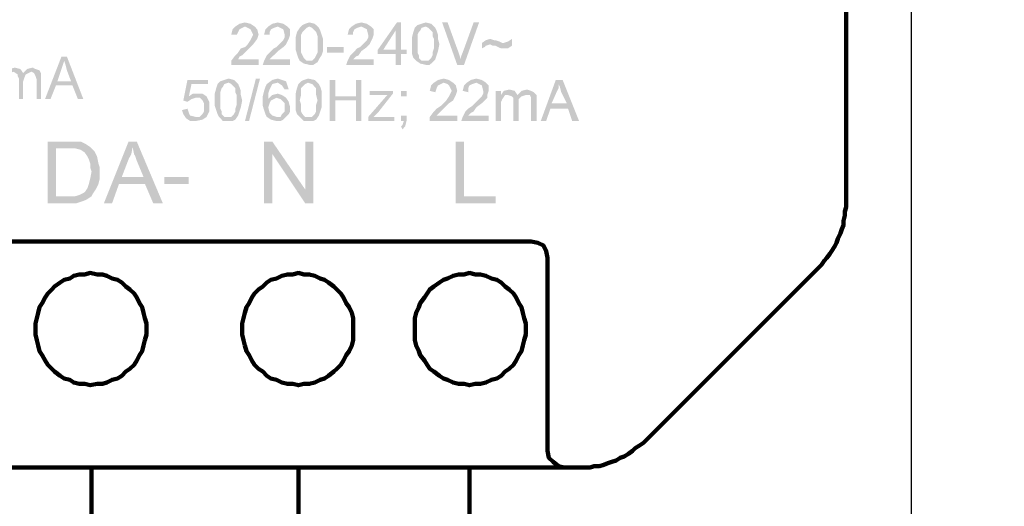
# Model space of a CAD drawing. Extents: x 171565 to 840288, y -737149 to -289557.
# Tile 23 of 59: x 420403 to 421901, y -353992 to -353251. Entities that reach past the tile are written whole.
import ezdxf

# ---------------------------------------------------------------- set-up
doc = ezdxf.new("R2010")
doc.units = 0
doc.header["$MEASUREMENT"] = 0
doc.linetypes.add('DASHED2', pattern=[0.375, 0.25, -0.125])
doc.layers.add('H', color=7, linetype='Continuous', lineweight=100)
doc.layers.add('P', color=250, linetype='Continuous', lineweight=100)

msp = doc.modelspace()

# ---------------------------------------------------------------- hatches: boundary and pattern name
at = {"layer": 'H', "linetype": 'Continuous'}
for points in [[(420766.4, -353311.6), (420766.4, -353319.9), (420724.7, -353319.9), (420724.7, -353313.7), (420731, -353305.4), (420735.2, -353301.2), (420739.3, -353294.9), (420745.6, -353292.9), (420749.7, -353288.7), (420753.9, -353282.4), (420756, -353278.3), (420758.1, -353274.1), (420753.9, -353265.8), (420749.7, -353263.7), (420745.6, -353261.6), (420741.4, -353263.7), (420737.2, -353265.8), (420735.2, -353269.9), (420733.1, -353274.1), (420724.7, -353274.1), (420726.8, -353265.8), (420731, -353261.6), (420737.2, -353257.4), (420745.6, -353255.4), (420753.9, -353257.4), (420760.2, -353261.6), (420764.3, -353265.8), (420766.4, -353274.1), (420764.3, -353280.4), (420758.1, -353288.7), (420753.9, -353292.9), (420747.7, -353299.1), (420741.4, -353305.4), (420737.2, -353307.4), (420735.2, -353311.6)], [(420814.3, -353311.6), (420814.3, -353319.9), (420772.7, -353319.9), (420774.7, -353313.7), (420778.9, -353305.4), (420783.1, -353301.2), (420789.3, -353294.9), (420793.5, -353292.9), (420797.7, -353288.7), (420803.9, -353282.4), (420806, -353278.3), (420806, -353274.1), (420803.9, -353265.8), (420799.7, -353263.7), (420795.6, -353261.6), (420789.3, -353263.7), (420785.2, -353265.8), (420783.1, -353269.9), (420783.1, -353274.1), (420774.7, -353274.1), (420776.8, -353265.8), (420781, -353261.6), (420787.2, -353257.4), (420795.6, -353255.4), (420803.9, -353257.4), (420810.2, -353261.6), (420814.3, -353265.8), (420814.3, -353274.1), (420812.2, -353280.4), (420810.2, -353284.5), (420808.1, -353288.7), (420803.9, -353292.9), (420795.6, -353299.1), (420789.3, -353305.4), (420787.2, -353307.4), (420783.1, -353311.6)], [(420831, -353288.7), (420831, -353294.9), (420831, -353301.2), (420833.1, -353305.4), (420835.2, -353309.5), (420839.3, -353313.7), (420843.5, -353313.7), (420847.7, -353313.7), (420851.8, -353309.5), (420853.9, -353305.4), (420856, -353301.2), (420856, -353294.9), (420856, -353288.7), (420856, -353280.4), (420856, -353276.2), (420853.9, -353269.9), (420851.8, -353267.9), (420847.7, -353263.7), (420843.5, -353261.6), (420839.3, -353263.7), (420835.2, -353267.9), (420833.1, -353269.9), (420831, -353274.1), (420831, -353280.4), (420831, -353288.7), (420822.7, -353288.7), (420822.7, -353278.3), (420824.7, -353269.9), (420828.9, -353263.7), (420833.1, -353259.5), (420837.2, -353257.4), (420843.5, -353255.4), (420851.8, -353257.4), (420858.1, -353263.7), (420860.2, -353267.9), (420862.2, -353274.1), (420864.3, -353280.4), (420864.3, -353288.7), (420864.3, -353299.1), (420862.2, -353305.4), (420858.1, -353311.6), (420856, -353315.8), (420849.7, -353319.9), (420843.5, -353319.9), (420835.2, -353317.9), (420828.9, -353313.7), (420826.8, -353309.5), (420824.7, -353303.3), (420822.7, -353297), (420822.7, -353288.7)], [(420941.4, -353311.6), (420941.4, -353319.9), (420899.7, -353319.9), (420901.8, -353313.7), (420906, -353305.4), (420910.2, -353301.2), (420916.4, -353294.9), (420920.6, -353292.9), (420924.7, -353288.7), (420931, -353282.4), (420933.1, -353278.3), (420933.1, -353274.1), (420931, -353265.8), (420926.8, -353263.7), (420922.7, -353261.6), (420916.4, -353263.7), (420912.2, -353265.8), (420910.2, -353269.9), (420910.2, -353274.1), (420901.8, -353274.1), (420903.9, -353265.8), (420908.1, -353261.6), (420914.3, -353257.4), (420922.7, -353255.4), (420931, -353257.4), (420937.2, -353261.6), (420941.4, -353265.8), (420941.4, -353274.1), (420939.3, -353280.4), (420935.2, -353288.7), (420931, -353292.9), (420922.7, -353299.1), (420918.5, -353305.4), (420914.3, -353307.4), (420910.2, -353311.6)], [(420974.7, -353297), (420974.7, -353267.9), (420956, -353297), (420974.7, -353297), (420974.7, -353319.9), (420974.7, -353303.3), (420947.7, -353303.3), (420947.7, -353297), (420976.8, -353255.4), (420983.1, -353255.4), (420983.1, -353297), (420991.4, -353297), (420991.4, -353303.3), (420983.1, -353303.3), (420983.1, -353319.9), (420974.7, -353319.9)], [(421008.1, -353288.7), (421008.1, -353294.9), (421008.1, -353301.2), (421010.2, -353305.4), (421010.2, -353309.5), (421014.3, -353313.7), (421020.6, -353313.7), (421024.7, -353313.7), (421028.9, -353309.5), (421031, -353305.4), (421031, -353301.2), (421033.1, -353294.9), (421033.1, -353288.7), (421033.1, -353280.4), (421031, -353276.2), (421031, -353269.9), (421028.9, -353267.9), (421024.7, -353263.7), (421020.6, -353261.6), (421014.3, -353263.7), (421012.2, -353267.9), (421010.2, -353269.9), (421008.1, -353274.1), (421008.1, -353280.4), (421008.1, -353288.7), (420999.7, -353288.7), (420999.7, -353278.3), (421001.8, -353269.9), (421003.9, -353263.7), (421008.1, -353259.5), (421014.3, -353257.4), (421020.6, -353255.4), (421028.9, -353257.4), (421035.2, -353263.7), (421037.2, -353267.9), (421039.3, -353274.1), (421039.3, -353280.4), (421041.4, -353288.7), (421039.3, -353299.1), (421037.2, -353305.4), (421035.2, -353311.6), (421031, -353315.8), (421026.8, -353319.9), (421020.6, -353319.9), (421012.2, -353317.9), (421006, -353313.7), (421001.8, -353309.5), (420999.7, -353303.3), (420999.7, -353297), (420999.7, -353288.7)], [(421068.5, -353319.9), (421045.6, -353255.4), (421053.9, -353255.4), (421070.6, -353301.2), (421072.7, -353307.4), (421072.7, -353311.6), (421076.8, -353301.2), (421093.5, -353255.4), (421101.8, -353255.4), (421078.9, -353319.9)], [(421106, -353294.9), (421106, -353286.6), (421112.2, -353282.4), (421118.5, -353280.4), (421124.7, -353282.4), (421126.8, -353282.4), (421133.1, -353284.5), (421137.2, -353286.6), (421139.3, -353286.6), (421145.6, -353284.5), (421151.8, -353280.4), (421151.8, -353290.8), (421145.6, -353294.9), (421139.3, -353294.9), (421135.2, -353294.9), (421131, -353292.9), (421126.8, -353290.8), (421122.7, -353290.8), (421118.5, -353288.7), (421112.2, -353290.8), (421110.2, -353292.9)], [(420870.6, -353292.9), (420870.6, -353301.2), (420895.6, -353301.2), (420895.6, -353292.9)], [(420460.2, -353344.9), (420481, -353344.9), (420474.7, -353328.3), (420472.7, -353319.9), (420470.6, -353313.7), (420468.5, -353319.9), (420466.4, -353326.2), (420460.2, -353344.9), (420441.4, -353372), (420466.4, -353307.4), (420474.7, -353307.4), (420499.7, -353372), (420491.4, -353372), (420483.1, -353351.2), (420458.1, -353351.2), (420449.7, -353372), (420441.4, -353372)], [(420374.7, -353372), (420374.7, -353326.2), (420381, -353326.2), (420381, -353332.4), (420387.2, -353326.2), (420395.6, -353324.1), (420403.9, -353326.2), (420408.1, -353332.4), (420414.3, -353326.2), (420422.7, -353324.1), (420426.8, -353326.2), (420433.1, -353328.3), (420435.2, -353332.4), (420435.2, -353340.8), (420435.2, -353372), (420428.9, -353372), (420428.9, -353342.9), (420426.8, -353336.6), (420424.7, -353332.4), (420420.6, -353330.4), (420412.2, -353334.5), (420410.2, -353338.7), (420408.1, -353344.9), (420408.1, -353372), (420401.8, -353372), (420401.8, -353340.8), (420399.7, -353336.6), (420399.7, -353334.5), (420393.5, -353330.4), (420387.2, -353332.4), (420383.1, -353338.7), (420381, -353342.9), (420381, -353347), (420381, -353372)], [(420649.7, -353388.7), (420658.1, -353386.6), (420660.2, -353392.9), (420662.2, -353397), (420670.6, -353399.1), (420676.8, -353399.1), (420681, -353394.9), (420683.1, -353390.8), (420683.1, -353384.5), (420683.1, -353378.3), (420681, -353374.1), (420676.8, -353369.9), (420670.6, -353369.9), (420664.3, -353372), (420658.1, -353376.2), (420651.8, -353374.1), (420658.1, -353342.9), (420689.3, -353342.9), (420689.3, -353349.1), (420664.3, -353349.1), (420660.2, -353367.9), (420666.4, -353363.7), (420672.7, -353363.7), (420681, -353363.7), (420687.2, -353367.9), (420691.4, -353376.2), (420691.4, -353384.5), (420691.4, -353390.8), (420687.2, -353399.1), (420681, -353403.3), (420670.6, -353405.4), (420662.2, -353405.4), (420656, -353401.2), (420651.8, -353394.9)], [(420708.1, -353374.1), (420708.1, -353380.4), (420708.1, -353386.6), (420710.2, -353390.8), (420710.2, -353394.9), (420714.3, -353399.1), (420720.6, -353399.1), (420724.7, -353399.1), (420728.9, -353394.9), (420731, -353390.8), (420731, -353386.6), (420733.1, -353380.4), (420733.1, -353374.1), (420733.1, -353365.8), (420731, -353361.6), (420731, -353355.4), (420728.9, -353353.3), (420724.7, -353349.1), (420720.6, -353347), (420714.3, -353349.1), (420712.2, -353353.3), (420710.2, -353355.4), (420708.1, -353361.6), (420708.1, -353365.8), (420708.1, -353374.1), (420699.7, -353374.1), (420699.7, -353363.7), (420701.8, -353355.4), (420703.9, -353349.1), (420708.1, -353344.9), (420714.3, -353342.9), (420720.6, -353340.8), (420728.9, -353342.9), (420735.2, -353349.1), (420737.2, -353353.3), (420739.3, -353359.5), (420739.3, -353365.8), (420741.4, -353374.1), (420739.3, -353384.5), (420737.2, -353390.8), (420735.2, -353397), (420731, -353403.3), (420726.8, -353405.4), (420720.6, -353405.4), (420712.2, -353405.4), (420706, -353399.1), (420703.9, -353394.9), (420701.8, -353388.7), (420699.7, -353382.4), (420699.7, -353374.1)], [(420745.6, -353405.4), (420762.2, -353340.8), (420768.5, -353340.8), (420751.8, -353405.4)], [(420781, -353384.5), (420783.1, -353392.9), (420787.2, -353397), (420793.5, -353399.1), (420799.7, -353399.1), (420801.8, -353394.9), (420806, -353390.8), (420806, -353384.5), (420806, -353378.3), (420801.8, -353374.1), (420799.7, -353372), (420793.5, -353369.9), (420789.3, -353372), (420785.2, -353374.1), (420783.1, -353378.3), (420781, -353384.5), (420812.2, -353357.4), (420806, -353357.4), (420801.8, -353351.2), (420795.6, -353347), (420787.2, -353349.1), (420785.2, -353353.3), (420783.1, -353357.4), (420781, -353363.7), (420781, -353372), (420787.2, -353365.8), (420795.6, -353363.7), (420801.8, -353365.8), (420808.1, -353369.9), (420812.2, -353376.2), (420814.3, -353384.5), (420814.3, -353390.8), (420812.2, -353394.9), (420808.1, -353399.1), (420803.9, -353403.3), (420799.7, -353405.4), (420793.5, -353405.4), (420785.2, -353403.3), (420778.9, -353399.1), (420776.8, -353394.9), (420774.7, -353388.7), (420772.7, -353382.4), (420772.7, -353376.2), (420772.7, -353367.9), (420774.7, -353359.5), (420776.8, -353353.3), (420778.9, -353349.1), (420787.2, -353342.9), (420795.6, -353340.8), (420801.8, -353342.9), (420808.1, -353344.9), (420810.2, -353351.2), (420812.2, -353357.4)], [(420828.9, -353374.1), (420831, -353380.4), (420831, -353386.6), (420831, -353390.8), (420833.1, -353394.9), (420837.2, -353399.1), (420841.4, -353399.1), (420847.7, -353399.1), (420851.8, -353394.9), (420853.9, -353390.8), (420853.9, -353386.6), (420853.9, -353380.4), (420856, -353374.1), (420853.9, -353365.8), (420853.9, -353361.6), (420853.9, -353355.4), (420851.8, -353353.3), (420847.7, -353349.1), (420841.4, -353347), (420837.2, -353349.1), (420833.1, -353353.3), (420831, -353355.4), (420831, -353361.6), (420831, -353365.8), (420828.9, -353374.1), (420822.7, -353374.1), (420822.7, -353363.7), (420824.7, -353355.4), (420826.8, -353349.1), (420831, -353344.9), (420835.2, -353342.9), (420841.4, -353340.8), (420851.8, -353342.9), (420858.1, -353349.1), (420860.2, -353353.3), (420862.2, -353359.5), (420862.2, -353365.8), (420862.2, -353374.1), (420862.2, -353384.5), (420860.2, -353390.8), (420858.1, -353397), (420853.9, -353403.3), (420849.7, -353405.4), (420841.4, -353405.4), (420835.2, -353405.4), (420828.9, -353399.1), (420824.7, -353394.9), (420822.7, -353388.7), (420822.7, -353382.4), (420822.7, -353374.1)], [(420874.7, -353405.4), (420874.7, -353342.9), (420883.1, -353342.9), (420883.1, -353367.9), (420914.3, -353367.9), (420914.3, -353342.9), (420922.7, -353342.9), (420922.7, -353405.4), (420914.3, -353405.4), (420914.3, -353374.1), (420883.1, -353374.1), (420883.1, -353405.4)], [(421068.5, -353397), (421068.5, -353405.4), (421026.8, -353405.4), (421026.8, -353399.1), (421033.1, -353390.8), (421037.2, -353386.6), (421043.5, -353382.4), (421047.7, -353378.3), (421051.8, -353374.1), (421056, -353367.9), (421058.1, -353363.7), (421060.2, -353359.5), (421056, -353351.2), (421053.9, -353349.1), (421047.7, -353347), (421043.5, -353349.1), (421039.3, -353351.2), (421037.2, -353355.4), (421035.2, -353361.6), (421026.8, -353359.5), (421028.9, -353351.2), (421033.1, -353347), (421039.3, -353342.9), (421047.7, -353340.8), (421056, -353342.9), (421062.2, -353347), (421066.4, -353351.2), (421068.5, -353359.5), (421066.4, -353365.8), (421064.3, -353369.9), (421062.2, -353374.1), (421056, -353378.3), (421049.7, -353384.5), (421043.5, -353390.8), (421041.4, -353392.9), (421037.2, -353397)], [(421116.4, -353397), (421116.4, -353405.4), (421074.7, -353405.4), (421076.8, -353399.1), (421081, -353390.8), (421085.2, -353386.6), (421091.4, -353382.4), (421095.6, -353378.3), (421099.7, -353374.1), (421106, -353367.9), (421108.1, -353363.7), (421108.1, -353359.5), (421106, -353351.2), (421101.8, -353349.1), (421097.7, -353347), (421091.4, -353349.1), (421087.2, -353351.2), (421085.2, -353355.4), (421085.2, -353361.6), (421076.8, -353359.5), (421078.9, -353351.2), (421083.1, -353347), (421089.3, -353342.9), (421097.7, -353340.8), (421106, -353342.9), (421112.2, -353347), (421116.4, -353351.2), (421116.4, -353359.5), (421114.3, -353365.8), (421114.3, -353369.9), (421110.2, -353374.1), (421106, -353378.3), (421097.7, -353384.5), (421093.5, -353390.8), (421089.3, -353392.9), (421085.2, -353397)], [(421212.2, -353378.3), (421235.2, -353378.3), (421226.8, -353361.6), (421224.7, -353353.3), (421222.7, -353349.1), (421222.7, -353355.4), (421220.6, -353359.5), (421212.2, -353378.3), (421195.6, -353405.4), (421218.5, -353342.9), (421228.9, -353342.9), (421253.9, -353405.4), (421243.5, -353405.4), (421237.2, -353386.6), (421210.2, -353386.6), (421203.9, -353405.4), (421195.6, -353405.4)], [(420933.1, -353405.4), (420933.1, -353399.1), (420962.2, -353365.8), (420951.8, -353365.8), (420935.2, -353365.8), (420935.2, -353359.5), (420970.6, -353359.5), (420970.6, -353363.7), (420947.7, -353392.9), (420941.4, -353399.1), (420951.8, -353399.1), (420972.7, -353399.1), (420972.7, -353405.4)], [(420991.4, -353367.9), (420983.1, -353367.9), (420983.1, -353359.5), (420991.4, -353359.5), (420991.4, -353367.9), (420983.1, -353405.4), (420983.1, -353397), (420991.4, -353397), (420991.4, -353405.4), (420989.3, -353413.7), (420985.2, -353417.9), (420983.1, -353413.7), (420985.2, -353411.6), (420987.2, -353405.4), (420983.1, -353405.4)], [(421126.8, -353405.4), (421126.8, -353359.5), (421135.2, -353359.5), (421135.2, -353365.8), (421139.3, -353359.5), (421147.7, -353357.4), (421156, -353359.5), (421160.2, -353365.8), (421166.4, -353359.5), (421174.7, -353357.4), (421181, -353359.5), (421185.2, -353361.6), (421189.3, -353365.8), (421189.3, -353374.1), (421189.3, -353405.4), (421181, -353405.4), (421181, -353376.2), (421181, -353369.9), (421178.9, -353365.8), (421172.7, -353365.8), (421166.4, -353367.9), (421162.2, -353372), (421162.2, -353378.3), (421162.2, -353405.4), (421153.9, -353405.4), (421153.9, -353376.2), (421153.9, -353369.9), (421151.8, -353367.9), (421145.6, -353365.8), (421141.4, -353365.8), (421137.2, -353372), (421135.2, -353376.2), (421135.2, -353380.4), (421135.2, -353405.4)], [(420458.1, -353519.9), (420478.9, -353519.9), (420487.2, -353519.9), (420493.5, -353517.9), (420497.7, -353515.8), (420501.8, -353513.7), (420506, -353507.4), (420508.1, -353501.2), (420510.2, -353492.9), (420512.2, -353482.4), (420510.2, -353476.2), (420510.2, -353469.9), (420508.1, -353463.7), (420506, -353459.5), (420501.8, -353453.3), (420495.6, -353449.1), (420487.2, -353447), (420483.1, -353447), (420478.9, -353447), (420458.1, -353447), (420458.1, -353519.9), (420445.6, -353530.4), (420445.6, -353436.6), (420478.9, -353436.6), (420489.3, -353436.6), (420495.6, -353436.6), (420503.9, -353440.8), (420510.2, -353444.9), (420516.4, -353451.2), (420520.6, -353459.5), (420522.7, -353469.9), (420524.7, -353476.2), (420524.7, -353482.4), (420524.7, -353492.9), (420522.7, -353501.2), (420518.5, -353509.5), (420514.3, -353515.8), (420512.2, -353519.9), (420506, -353524.1), (420501.8, -353526.2), (420495.6, -353528.3), (420489.3, -353530.4), (420481, -353530.4), (420445.6, -353530.4)], [(420558.1, -353490.8), (420591.4, -353490.8), (420581, -353465.8), (420578.9, -353459.5), (420576.8, -353455.4), (420574.7, -353444.9), (420572.7, -353455.4), (420568.5, -353463.7), (420558.1, -353490.8), (420531, -353530.4), (420568.5, -353436.6), (420581, -353436.6), (420620.6, -353530.4), (420606, -353530.4), (420593.5, -353501.2), (420553.9, -353501.2), (420543.5, -353530.4), (420531, -353530.4)], [(420774.7, -353530.4), (420774.7, -353436.6), (420787.2, -353436.6), (420837.2, -353509.5), (420837.2, -353436.6), (420849.7, -353436.6), (420849.7, -353530.4), (420837.2, -353530.4), (420787.2, -353455.4), (420787.2, -353530.4)], [(421066.4, -353530.4), (421066.4, -353436.6), (421078.9, -353436.6), (421078.9, -353519.9), (421126.8, -353519.9), (421126.8, -353530.4)], [(420622.7, -353490.8), (420622.7, -353501.2), (420660.2, -353501.2), (420660.2, -353490.8)]]:
    msp.add_hatch(color=0, dxfattribs=at).paths.add_polyline_path(points)

# ---------------------------------------------------------------- linework, layer by layer
at = {"ltscale": 200, "elevation": 900}
msp.add_lwpolyline([(419593, -350207), (421759.3, -350207), (421759.3, -355043.3), (419593, -355043.3)], close=True, dxfattribs=at)
at = {"layer": 'P', "color": 0, "linetype": 'Continuous', "elevation": 900}
for points in [[(420826.8, -353930.4), (420826.8, -354552.9), (424412.8, -354552.9), (424412.8, -350624.1)], [(421087.2, -353930.4), (421087.2, -354411.2), (424762.8, -354411.2), (424762.8, -350624.1)], [(421660.2, -352353.3), (421660.2, -353528.3), (421660.2, -353536.6), (421658.1, -353542.9), (421658.1, -353549.1), (421656, -353557.4), (421656, -353563.7), (421653.9, -353569.9), (421651.8, -353576.2), (421647.7, -353584.5), (421645.6, -353590.8), (421643.5, -353594.9), (421639.3, -353601.2), (421635.2, -353607.4), (421631, -353613.7), (421626.8, -353617.9), (421622.7, -353624.1), (421618.5, -353628.3), (421356, -353890.8), (421351.8, -353894.9), (421345.6, -353899.1), (421339.3, -353903.3), (421335.2, -353907.4), (421328.9, -353911.6), (421322.7, -353915.8), (421316.4, -353917.9), (421310.2, -353922), (421303.9, -353924.1), (421297.7, -353926.2), (421291.4, -353928.3), (421285.2, -353930.4), (421276.8, -353930.4), (421270.6, -353932.4), (421262.2, -353932.4), (421256, -353932.4), (421231, -353932.4), (421222.7, -353930.4), (421214.3, -353924.1), (421208.1, -353917.9), (421206, -353907.4), (421206, -353613.7), (421203.9, -353603.3), (421199.7, -353594.9), (421191.4, -353590.8), (421181, -353588.7), (420156, -353588.7)], [(421231, -353932.4), (421222.7, -353930.4), (421214.3, -353924.1), (421208.1, -353917.9), (421206, -353907.4), (421206, -353613.7), (421203.9, -353603.3), (421199.7, -353594.9), (421191.4, -353590.8), (421181, -353588.7), (420156, -353588.7), (420145.6, -353590.8), (420137.2, -353594.9), (420133.1, -353603.3), (420131, -353613.7), (420131, -353907.4), (420128.9, -353917.9), (420122.7, -353924.1), (420116.4, -353930.4), (420106, -353932.4), (421231, -353932.4)], [(420595.6, -353722), (420595.6, -353730.4), (420593.5, -353738.7), (420591.4, -353747), (420589.3, -353755.4), (420585.2, -353761.6), (420581, -353769.9), (420576.8, -353776.2), (420570.6, -353782.4), (420564.3, -353786.6), (420558.1, -353792.9), (420551.8, -353797), (420543.5, -353799.1), (420535.2, -353803.3), (420528.9, -353805.4), (420520.6, -353805.4), (420510.2, -353807.4), (420501.8, -353805.4), (420493.5, -353805.4), (420485.2, -353803.3), (420478.9, -353799.1), (420470.6, -353797), (420464.3, -353792.9), (420456, -353786.6), (420451.8, -353782.4), (420445.6, -353776.2), (420441.4, -353769.9), (420437.2, -353761.6), (420433.1, -353755.4), (420431, -353747), (420428.9, -353738.7), (420426.8, -353730.4), (420426.8, -353722), (420426.8, -353713.7), (420428.9, -353705.4), (420431, -353697), (420433.1, -353688.7), (420437.2, -353682.4), (420441.4, -353674.1), (420445.6, -353667.9), (420451.8, -353661.6), (420456, -353657.4), (420464.3, -353651.2), (420470.6, -353647), (420478.9, -353644.9), (420485.2, -353640.8), (420493.5, -353638.7), (420501.8, -353638.7), (420510.2, -353636.6), (420520.6, -353638.7), (420528.9, -353638.7), (420535.2, -353640.8), (420543.5, -353644.9), (420551.8, -353647), (420558.1, -353651.2), (420564.3, -353657.4), (420570.6, -353661.6), (420576.8, -353667.9), (420581, -353674.1), (420585.2, -353682.4), (420589.3, -353688.7), (420591.4, -353697), (420593.5, -353705.4), (420595.6, -353713.7), (420595.6, -353722)], [(420741.4, -353722), (420741.4, -353730.4), (420743.5, -353738.7), (420745.6, -353747), (420747.7, -353755.4), (420751.8, -353761.6), (420756, -353769.9), (420760.2, -353776.2), (420766.4, -353782.4), (420772.7, -353786.6), (420778.9, -353792.9), (420785.2, -353797), (420793.5, -353799.1), (420801.8, -353803.3), (420810.2, -353805.4), (420818.5, -353805.4), (420826.8, -353807.4), (420835.2, -353805.4), (420843.5, -353805.4), (420851.8, -353803.3), (420860.2, -353799.1), (420866.4, -353797), (420872.7, -353792.9), (420881, -353786.6), (420885.2, -353782.4), (420891.4, -353776.2), (420895.6, -353769.9), (420899.7, -353761.6), (420903.9, -353755.4), (420908.1, -353747), (420910.2, -353738.7), (420910.2, -353730.4), (420910.2, -353722), (420910.2, -353713.7), (420910.2, -353705.4), (420908.1, -353697), (420903.9, -353688.7), (420899.7, -353682.4), (420895.6, -353674.1), (420891.4, -353667.9), (420885.2, -353661.6), (420881, -353657.4), (420872.7, -353651.2), (420866.4, -353647), (420860.2, -353644.9), (420851.8, -353640.8), (420843.5, -353638.7), (420835.2, -353638.7), (420826.8, -353636.6), (420818.5, -353638.7), (420810.2, -353638.7), (420801.8, -353640.8), (420793.5, -353644.9), (420785.2, -353647), (420778.9, -353651.2), (420772.7, -353657.4), (420766.4, -353661.6), (420760.2, -353667.9), (420756, -353674.1), (420751.8, -353682.4), (420747.7, -353688.7), (420745.6, -353697), (420743.5, -353705.4), (420741.4, -353713.7), (420741.4, -353722)], [(421003.9, -353722), (421003.9, -353730.4), (421003.9, -353738.7), (421006, -353747), (421010.2, -353755.4), (421012.2, -353761.6), (421018.5, -353769.9), (421022.7, -353776.2), (421026.8, -353782.4), (421033.1, -353786.6), (421041.4, -353792.9), (421047.7, -353797), (421053.9, -353799.1), (421062.2, -353803.3), (421070.6, -353805.4), (421078.9, -353805.4), (421087.2, -353807.4), (421095.6, -353805.4), (421103.9, -353805.4), (421112.2, -353803.3), (421120.6, -353799.1), (421128.9, -353797), (421135.2, -353792.9), (421141.4, -353786.6), (421147.7, -353782.4), (421153.9, -353776.2), (421158.1, -353769.9), (421162.2, -353761.6), (421166.4, -353755.4), (421168.5, -353747), (421170.6, -353738.7), (421172.7, -353730.4), (421172.7, -353722), (421172.7, -353713.7), (421170.6, -353705.4), (421168.5, -353697), (421166.4, -353688.7), (421162.2, -353682.4), (421158.1, -353674.1), (421153.9, -353667.9), (421147.7, -353661.6), (421141.4, -353657.4), (421135.2, -353651.2), (421128.9, -353647), (421120.6, -353644.9), (421112.2, -353640.8), (421103.9, -353638.7), (421095.6, -353638.7), (421087.2, -353636.6), (421078.9, -353638.7), (421070.6, -353638.7), (421062.2, -353640.8), (421053.9, -353644.9), (421047.7, -353647), (421041.4, -353651.2), (421033.1, -353657.4), (421026.8, -353661.6), (421022.7, -353667.9), (421018.5, -353674.1), (421012.2, -353682.4), (421010.2, -353688.7), (421006, -353697), (421003.9, -353705.4), (421003.9, -353713.7), (421003.9, -353722)]]:
    msp.add_lwpolyline(points, dxfattribs=at)
at = {"layer": 'P', "color": 0, "linetype": 'DASHED2', "ltscale": 1000, "elevation": 900}
msp.add_lwpolyline([(420512.2, -353930.4), (420512.2, -354694.5), (423712.8, -354694.5), (423712.8, -351863.7), (425610.7, -351863.7)], dxfattribs=at)

doc.saveas('drawing.dxf')
